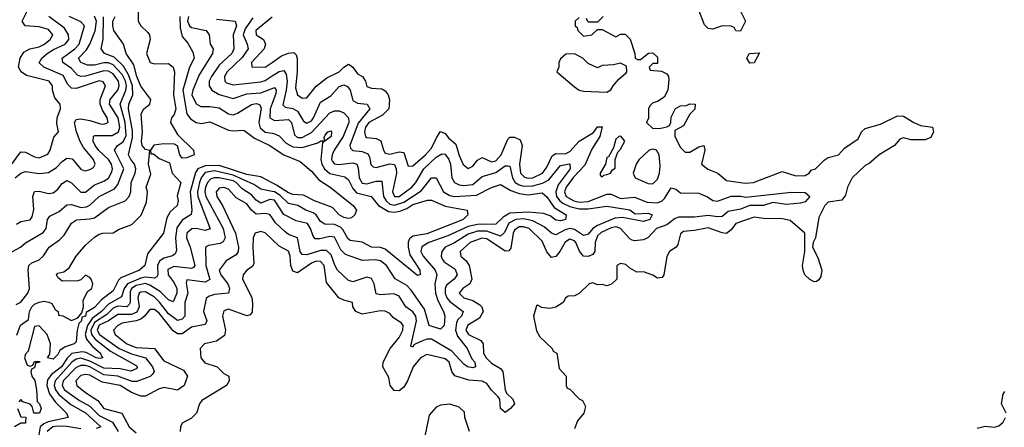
# Model space of a CAD drawing. Header units: inches. Extents: x 2601682 to 2755810, y 449311 to 584050.
# Tile 71 of 256: x 2638905 to 2643174, y 476948 to 478716. Entities that reach past the tile are written whole.
import ezdxf

# ---------------------------------------------------------------- set-up
doc = ezdxf.new("R2010")
doc.units = ezdxf.units.IN
doc.header["$MEASUREMENT"] = 0
doc.layers.add('C6437', color=7, linetype='Continuous')
doc.layers.add('C6447', color=7, linetype='Continuous')

msp = doc.modelspace()

# ---------------------------------------------------------------- linework, layer by layer
at = {"layer": 'C6437', "color": 2}
for points, elevation in [([(2638858, 477702), (2638909.3, 477730), (2638930, 477747.7), (2639006.6, 477793.4), (2639019.5, 477810), (2639026, 477850), (2639035.3, 477864.7), (2639076.4, 477883.6), (2639110, 477913), (2639130, 477914.9), (2639170, 477900.9), (2639194.9, 477905.1), (2639210, 477912), (2639250, 477948.7), (2639316.8, 477983.2), (2639330, 478000.7), (2639356, 478070), (2639316.2, 478150), (2639328.7, 478170), (2639354.2, 478185.8), (2639366.6, 478213.4), (2639363, 478270), (2639340.3, 478350), (2639366, 478410), (2639367.8, 478430), (2639363.4, 478450), (2639350, 478478.2), (2639310, 478520.7), (2639290, 478529), (2639270, 478529), (2639230, 478518.7), (2639198.5, 478518.5), (2639169.6, 478530), (2639159.6, 478550), (2639194.4, 478585.6), (2639209.8, 478610), (2639232.7, 478667.3), (2639238.5, 478710), (2639230, 478731.3)], 10), ([(2638870, 478088.5), (2638910, 478142.8), (2638930, 478142), (2638970, 478121.6), (2638990, 478117.1), (2639027.2, 478132.8), (2639037, 478150), (2639052.9, 478207.1), (2639074, 478230), (2639066.6, 478266.6), (2639067, 478290), (2639082.7, 478330), (2639081.2, 478350), (2639057.4, 478377.4), (2639047.6, 478410), (2639047.3, 478430), (2639032.3, 478450), (2638934.6, 478474.6), (2638912.3, 478490), (2638899.5, 478510), (2638907.6, 478550), (2638923.9, 478576.1), (2638949.7, 478590.3), (2638990, 478598.3), (2639010, 478609), (2639037.6, 478630), (2639049.5, 478650), (2639030, 478674.3), (2638990, 478685.7), (2638929.6, 478689.6), (2638916, 478710), (2638936.9, 478750)], 22), ([(2638886, 478030), (2638910, 478050.4), (2638930, 478057.6), (2638990, 478048.4), (2639030, 478054), (2639065.1, 478074.9), (2639090, 478101.6), (2639110, 478115.5), (2639132.1, 478112.1), (2639170, 478067.7), (2639182.8, 478062.8), (2639190, 478060.5), (2639210, 478066), (2639224.5, 478075.5), (2639232, 478090), (2639225.1, 478110), (2639182.2, 478162.2), (2639167.3, 478187.2), (2639151.1, 478230), (2639142.9, 478270), (2639150, 478282.8), (2639170, 478286.4), (2639210, 478279.5), (2639255.1, 478264.9), (2639270, 478263.8), (2639288.7, 478270), (2639284.5, 478290), (2639263.5, 478323.5), (2639254, 478350), (2639254.2, 478370), (2639277.6, 478430), (2639267.3, 478447.3), (2639250, 478450.9), (2639150, 478418.5), (2639130, 478419.7), (2639114.5, 478434.5), (2639094.4, 478474.4), (2639009.2, 478510), (2638989.6, 478529.6), (2639000.7, 478550), (2639024.2, 478570), (2639052.3, 478587.7), (2639102.9, 478610), (2639118, 478630), (2639116.9, 478650), (2639099.3, 478679.3), (2639031.8, 478730)], 18), ([(2638890, 477481.3), (2638910, 477490.4), (2638940.5, 477530), (2638948.2, 477550), (2638942, 477630), (2638945.2, 477650), (2638958, 477662), (2638990, 477674), (2639008.2, 477691.8), (2639032.3, 477730), (2639078, 477762), (2639098, 477782), (2639130, 477833), (2639151.4, 477848.6), (2639210, 477851.7), (2639230, 477857), (2639290, 477901.3), (2639362.7, 477930), (2639380.5, 477950), (2639386.6, 477970), (2639388.3, 478010), (2639405.4, 478050), (2639408.4, 478070), (2639403, 478090), (2639386.6, 478110), (2639377.4, 478130), (2639394.6, 478205.4), (2639393.9, 478233.9), (2639376.8, 478330), (2639378.8, 478350), (2639396.1, 478390), (2639394.3, 478430), (2639377.6, 478477.5), (2639355, 478515), (2639314.4, 478554.4), (2639272.3, 478570), (2639258.7, 478590), (2639267.5, 478632.5), (2639269.1, 478729.1)], 6), ([(2638891.3, 477828.7), (2638910, 477840.5), (2638950, 477848), (2638959.1, 477860.9), (2638966.7, 477893.3), (2638961.6, 477950), (2638970, 477970.5), (2638990, 477972.7), (2639030, 477963), (2639050, 477964.9), (2639070, 477980.7), (2639090, 478005.5), (2639110, 478018), (2639130, 478008), (2639170, 477968.4), (2639190, 477968.5), (2639230, 478000.3), (2639270, 478016), (2639290.6, 478029.4), (2639304.4, 478055.6), (2639307.3, 478070), (2639303.5, 478090), (2639290.6, 478110.5), (2639248.6, 478148.6), (2639232.4, 478170), (2639223.5, 478190), (2639224.5, 478210), (2639230, 478213.7), (2639306.1, 478213.9), (2639333.8, 478230), (2639339.1, 478250), (2639332.6, 478290), (2639295.1, 478350), (2639297.3, 478370), (2639330.8, 478410), (2639337.1, 478430), (2639334, 478450), (2639310, 478482), (2639290, 478492.7), (2639270, 478494.2), (2639191.1, 478471.1), (2639169.8, 478469.8), (2639156, 478476), (2639130, 478504), (2639092, 478530), (2639089.5, 478550), (2639144, 478590), (2639163.5, 478610), (2639186.6, 478690), (2639170, 478706.6), (2639119.3, 478730)], 14), ([(2638892.3, 477347.7), (2638909.4, 477390.6), (2638944, 477416), (2638947.6, 477450), (2638958, 477470), (2638970, 477482), (2638990, 477490.6), (2639010, 477494.8), (2639031.3, 477491.3), (2639044.7, 477484.7), (2639059.6, 477459.6), (2639072, 477450), (2639074, 477434), (2639092, 477432), (2639130, 477411), (2639157.2, 477422.8), (2639175.3, 477444.7), (2639182, 477470), (2639180.4, 477499.6), (2639201.2, 477538.8), (2639218, 477550), (2639222, 477570), (2639215.3, 477590), (2639210, 477598), (2639190, 477608), (2639170, 477588), (2639156.9, 477583.1), (2639090, 477582), (2639070, 477598), (2639065.2, 477610), (2639070, 477616), (2639097.2, 477622.8), (2639120.2, 477639.8), (2639150, 477691), (2639190, 477738), (2639230, 477773.4), (2639250, 477786), (2639266, 477790), (2639310, 477791.3), (2639334.2, 477805.8), (2639392, 477828), (2639432, 477868), (2639454.6, 477925.4), (2639459, 477970), (2639454, 477990), (2639473.2, 478046.8), (2639464.2, 478090), (2639468.7, 478148.7), (2639450, 478153.2), (2639436, 478170), (2639433.2, 478190), (2639438, 478230), (2639432.5, 478307.5), (2639444, 478330), (2639469, 478350), (2639473.2, 478370), (2639430, 478427.3), (2639412.8, 478470), (2639400.1, 478520.1), (2639367.3, 478570), (2639355.1, 478610), (2639314, 478670), (2639308.5, 478690), (2639308.6, 478710), (2639318.7, 478730)], 2), ([(2639418.8, 478750), (2639418.8, 478710), (2639431, 478690), (2639461.4, 478661.4), (2639467.3, 478650), (2639471.3, 478630), (2639454.8, 478570), (2639471, 478531), (2639490, 478524.7), (2639550, 478526.8), (2639570.4, 478510.4), (2639576.4, 478490), (2639571.5, 478390), (2639582.4, 478330), (2639574.9, 478305.1), (2639562.8, 478290), (2639559.1, 478270), (2639590, 478218), (2639658, 478150), (2639662, 478130), (2639630, 478117.2), (2639610, 478115.3), (2639599, 478130), (2639589, 478169), (2639576.5, 478176.5), (2639530, 478178), (2639487.3, 478172.7), (2639472, 478150), (2639474, 478134), (2639486, 478134), (2639510, 478114.8), (2639554.8, 478094.8), (2639566, 478050), (2639604, 478010), (2639588, 477952), (2639592.4, 477930), (2639587.3, 477910), (2639557.6, 477882.4), (2639542.6, 477857.4), (2639528.2, 477790), (2639459.9, 477700.1), (2639447.7, 477650), (2639424, 477630), (2639344.2, 477595.8), (2639334.1, 477585.9), (2639310, 477540.7), (2639259.2, 477500.8), (2639230, 477468.2), (2639193.8, 477446.2), (2639190, 477429.5), (2639174.8, 477425.2), (2639172.7, 477410), (2639161.3, 477398.7), (2639154, 477370), (2639150, 477319), (2639141, 477310), (2639102.5, 477297.5), (2639079.1, 477280.9), (2639070, 477264), (2639050, 477244), (2639026, 477250), (2639035.3, 477264.7), (2639039, 477310), (2639024, 477350), (2638990, 477388), (2638970, 477386), (2638942, 477278), (2638930, 477266), (2638926, 477250), (2638938, 477218), (2638950, 477214), (2638962, 477218), (2638970, 477234), (2638990, 477234), (2638994, 477230), (2638974, 477226), (2638970, 477206), (2638958, 477202), (2638954, 477190), (2638958, 477170), (2638970.4, 477150.4), (2638978.4, 477110), (2638980.7, 477060.7), (2638990.8, 477050), (2638998, 477030), (2638991.3, 477010), (2638966, 477010), (2638959, 477039), (2638950, 477048), (2638919, 477059), (2638910, 477068), (2638901, 477059)], 2), ([(2639599.7, 478730), (2639601, 478681), (2639610, 478642.8), (2639633.8, 478613.8), (2639655.4, 478575.4), (2639661.3, 478550), (2639641.1, 478510), (2639612.9, 478410), (2639630, 478308), (2639646.4, 478286.4), (2639670, 478270.4), (2639693.3, 478266.7), (2639730, 478272.7), (2639810, 478236.5), (2639830, 478233.7), (2639877.3, 478237.3), (2639922.6, 478202.6), (2639990.2, 478170.2), (2640000, 478163.6)], 6), ([(2639636.5, 478730), (2639633.4, 478710), (2639641.7, 478690), (2639650, 478682.3), (2639713.4, 478670), (2639726.4, 478650), (2639730.5, 478610.5), (2639744, 478590), (2639741.6, 478570), (2639682.7, 478477.3), (2639655.3, 478410), (2639652.2, 478390), (2639670, 478350.6), (2639690, 478340.4), (2639730, 478340.3), (2639770, 478333.4), (2639810, 478308.5), (2639830, 478304.2), (2639850, 478310.3), (2639910, 478348.7), (2639930, 478352.9), (2639941, 478350), (2639946.7, 478346.7), (2639952.3, 478332.3), (2639942, 478270), (2639947.7, 478247.7), (2639970, 478229.1), (2640000, 478223.6)], 10), ([(2639758.3, 478718.3), (2639838.8, 478710), (2639844.9, 478690), (2639830.2, 478650), (2639834, 478590), (2639824.9, 478570), (2639770, 478518.7), (2639736.5, 478470), (2639727.2, 478450), (2639727, 478430), (2639738, 478410), (2639770, 478391.8), (2639830, 478374.9), (2639890, 478394), (2639950, 478399.7), (2640000, 478418.3)], 14), ([(2639916.1, 478723.9), (2639883.4, 478676.7), (2639874.7, 478650), (2639891.8, 478610), (2639895.6, 478590), (2639870, 478552.6), (2639804.6, 478490), (2639793.4, 478470), (2639794.4, 478450), (2639802.2, 478442.2), (2639830, 478434), (2639950, 478446.3), (2639970, 478452.8), (2640000, 478472.1)], 18), ([(2640000, 478726.7), (2639928.7, 478670), (2639930.8, 478650), (2639962.8, 478630), (2639970.7, 478610), (2639965.5, 478590), (2639910.8, 478530), (2639911.3, 478511.3), (2639970, 478510.7), (2640000, 478531.2)], 22), ([(2640000, 478353.4), (2639991.2, 478330), (2639990.3, 478290.3), (2640000, 478284.7)], 14), ([(2640000, 478008.7), (2639950, 478034.7), (2639890, 478044.1), (2639770, 478084.1), (2639710, 478083), (2639677.4, 478070), (2639667.1, 478052.9), (2639643.8, 477970), (2639651.6, 477890), (2639648.7, 477871.3), (2639610, 477846), (2639586.5, 477813.5), (2639580.2, 477770), (2639585.3, 477714.7), (2639579.1, 477700.9), (2639567.7, 477692.3), (2639530, 477681.5), (2639511.1, 477668.9), (2639502, 477650), (2639503.7, 477610), (2639499.4, 477600.6), (2639490, 477595.1), (2639450, 477599.5), (2639430, 477595.6), (2639372.3, 477570), (2639358.3, 477550), (2639346.1, 477513.9), (2639290, 477482), (2639260.2, 477450), (2639219.9, 477420.1), (2639198.8, 477390), (2639188.6, 477350), (2639194.7, 477330), (2639219.4, 477299.4), (2639256, 477270), (2639258, 477258), (2639266, 477250), (2639253.8, 477246.2), (2639237.2, 477250), (2639193.1, 477273.1), (2639175.8, 477275.8), (2639131.9, 477268.1), (2639111.6, 477248.4), (2639086.2, 477210), (2639042.8, 477177.2), (2639025.5, 477154.5), (2639022.3, 477130), (2639033.9, 477093.9), (2639059.1, 477059.1), (2639108.5, 477010), (2639114.8, 476990), (2639028.1, 476971.9), (2639010, 476963.8), (2638994.7, 476950), (2638983.2, 476890)], 6), ([(2640000, 477971.7), (2639950, 477981.1), (2639920.7, 478000.7), (2639830, 478041.7), (2639750, 478060.5), (2639710, 478053), (2639691.9, 478030), (2639684.2, 478010), (2639675.5, 477970), (2639676.8, 477950), (2639730.3, 477809.7), (2639710, 477802.4), (2639670, 477809.8), (2639651.5, 477808.5), (2639630.3, 477790), (2639627.9, 477770), (2639644.6, 477730), (2639664.9, 477650), (2639658.4, 477641.6), (2639650, 477637.4), (2639573.8, 477646.2), (2639547.6, 477632.4), (2639548.2, 477610), (2639574.4, 477574.4), (2639586, 477550), (2639586.5, 477530), (2639570, 477492.3), (2639550, 477501.6), (2639515.4, 477535.4), (2639470, 477564.2), (2639450, 477571.2), (2639410, 477563.9), (2639389.7, 477550.4), (2639383.8, 477536.2), (2639384.4, 477490), (2639379.8, 477480.2), (2639369, 477471), (2639330, 477474.1), (2639310, 477465.3), (2639282.3, 477437.7), (2639230, 477402.2), (2639213.9, 477370), (2639217.1, 477350), (2639232.2, 477330), (2639298.9, 477278.9), (2639410, 477216.3), (2639415.5, 477210), (2639410, 477201.2), (2639387.7, 477192.3), (2639341, 477201), (2639270, 477204.3), (2639210, 477234.9), (2639170, 477247.6), (2639150, 477244), (2639131.3, 477230), (2639058.5, 477150), (2639055, 477130), (2639059.8, 477110), (2639074.4, 477090), (2639126.5, 477046.5), (2639191.2, 477011.2), (2639257.3, 476950), (2639236.5, 476943.5)], 10), ([(2640000, 477935.4), (2639990, 477936.8), (2639950, 477921.1), (2639930, 477933), (2639910, 477957.2), (2639870, 477982.6), (2639844.4, 478010), (2639830, 478017.7), (2639770.2, 478029.8), (2639750, 478030.7), (2639734.1, 478025.9), (2639719.6, 478010), (2639711.3, 477990), (2639708.4, 477970), (2639712.3, 477950), (2639787.6, 477810), (2639795.3, 477770), (2639787.1, 477752.9), (2639774.3, 477745.7), (2639723.4, 477736.6), (2639710.5, 477729.5), (2639711.5, 477650), (2639730, 477588.7), (2639710, 477577.6), (2639630, 477588), (2639626.4, 477573.6), (2639634, 477530), (2639620.8, 477490), (2639621.3, 477430), (2639610, 477417.6), (2639590, 477411.1), (2639550, 477440.3), (2639511.6, 477491.6), (2639490, 477512), (2639450, 477535.3), (2639430, 477534.7), (2639423.7, 477530), (2639417.7, 477510), (2639422.9, 477470), (2639412.4, 477447.6), (2639390, 477437), (2639330, 477437.6), (2639290.1, 477409.9), (2639250, 477390.6), (2639241.8, 477370), (2639251.6, 477350), (2639337, 477290), (2639390, 477266.2), (2639450.3, 477250), (2639480.3, 477210), (2639488.4, 477190), (2639481.4, 477178.6), (2639471.3, 477168.7), (2639413.7, 477146.3), (2639392.7, 477147.3), (2639330, 477170.6), (2639270, 477176.3), (2639210, 477209.8), (2639190, 477216.3), (2639170, 477215.9), (2639150, 477206.8), (2639094.4, 477150), (2639089.3, 477130), (2639099.6, 477110), (2639164.2, 477064.2), (2639210, 477040.3), (2639250, 476999.7), (2639307.2, 476970), (2639331.8, 476930)], 14), ([(2640000, 477856.6), (2639990, 477871.6), (2639970, 477875.1), (2639930, 477872.6), (2639910, 477889.6), (2639890, 477917.4), (2639843.6, 477943.6), (2639810, 477981.6), (2639790, 477987.8), (2639770, 477985.1), (2639757.6, 477970), (2639759.5, 477950), (2639784, 477910), (2639841.3, 477790), (2639853.4, 477730), (2639852.2, 477710), (2639843.4, 477696.6), (2639800.7, 477670), (2639770.5, 477630), (2639777.6, 477610), (2639807, 477570), (2639814.9, 477550), (2639811, 477530), (2639750, 477524.4), (2639724.2, 477515.8), (2639713.8, 477506.2), (2639702, 477450), (2639717.1, 477410), (2639710, 477394), (2639650, 477383), (2639610, 477353.6), (2639590, 477353), (2639570, 477366), (2639510, 477443.1), (2639490, 477458.9), (2639470, 477459.6), (2639446.3, 477430), (2639430, 477417.2), (2639410, 477409.8), (2639350, 477400.4), (2639330.4, 477390), (2639312.2, 477370), (2639319.5, 477350), (2639370.4, 477310), (2639410, 477293.6), (2639490.3, 477290.3), (2639530, 477236.4), (2639615.8, 477195.8), (2639632.7, 477170), (2639618.4, 477130), (2639590, 477108.5), (2639530, 477121.3), (2639506.5, 477113.5), (2639450, 477082.7), (2639430, 477082.7), (2639390, 477098.9), (2639340.9, 477130), (2639263.2, 477143.2), (2639210, 477174.2), (2639190, 477177.7), (2639170, 477172.4), (2639148.5, 477150), (2639152.7, 477130), (2639190, 477098.9), (2639244.7, 477064.7), (2639270.3, 477030.3), (2639348.7, 477008.7), (2639380.4, 476950), (2639410, 476924.2)], 18), ([(2640000, 477763.1), (2639970, 477792.3), (2639950, 477798), (2639926, 477790), (2639918, 477770), (2639915.8, 477730), (2639920.9, 477659.1), (2639914.4, 477645.6), (2639890, 477629.3), (2639873.4, 477610), (2639870.5, 477590), (2639911.5, 477511.6), (2639915.1, 477484.9), (2639912.5, 477447.5), (2639904, 477436), (2639890, 477432.3), (2639810, 477460.9), (2639790, 477453.2), (2639784.4, 477430), (2639797.1, 477370), (2639793.2, 477346.8), (2639758.3, 477321.7), (2639706, 477310), (2639687.3, 477290), (2639690.8, 477250), (2639707.9, 477227.9), (2639762, 477210), (2639790, 477182), (2639812, 477170), (2639814, 477150), (2639802, 477130), (2639695.3, 477064.7), (2639684.7, 477050), (2639672, 477010), (2639650, 476988), (2639610, 476966), (2639602, 476950), (2639601, 476930)], 22), ([(2638896, 477030), (2638910, 476994), (2638931.6, 476991.6), (2638931.1, 476971.1), (2638930, 476966), (2638910, 476966), (2638882, 476950)], 2), ([(2639170, 476941), (2639110, 476952.1), (2639070, 476953.5), (2639048.4, 476950), (2639023.8, 476930)], 10)]:
    msp.add_lwpolyline(points, dxfattribs=dict(at, elevation=elevation))
at = {"layer": 'C6447', "color": 2}
for points, elevation in [([(2642031.1, 478751.1), (2642052, 478710), (2642030, 478666), (2642010, 478668), (2642002, 478682), (2641988.9, 478688.9), (2641950, 478689), (2641910, 478675.3), (2641890, 478678), (2641874.6, 478694.6), (2641850, 478758)], 26), ([(2641330, 478726), (2641314, 478710), (2641314, 478690), (2641322, 478682), (2641324.7, 478670), (2641350, 478644.7), (2641386, 478650), (2641410, 478674), (2641430, 478674), (2641490, 478642), (2641510, 478654), (2641530, 478654), (2641551.6, 478631.6), (2641572, 478570), (2641574, 478550), (2641583.6, 478543.6), (2641596.4, 478543.6), (2641631.6, 478571.6), (2641650, 478572), (2641670, 478554), (2641670, 478526), (2641650, 478526), (2641634, 478510), (2641638, 478498), (2641687.3, 478492.7), (2641710, 478482), (2641718, 478470), (2641718.8, 478458.8), (2641714.8, 478410), (2641699.1, 478380.9), (2641670, 478362), (2641650, 478355.3), (2641636.9, 478343.1), (2641631.1, 478328.9), (2641631.3, 478288.7), (2641622, 478270), (2641650, 478244.7), (2641685.4, 478245.4), (2641710, 478251.3), (2641722, 478258), (2641728.7, 478270), (2641730, 478294), (2641748.9, 478331.1), (2641770, 478342), (2641796.4, 478343.6), (2641810, 478352), (2641834, 478350), (2641831.6, 478328.4), (2641810, 478306), (2641783.6, 478256.4), (2641744.7, 478235.3), (2641744.7, 478210), (2641770, 478162), (2641790, 478141), (2641810, 478141), (2641850, 478164.7), (2641870.8, 478170.8), (2641876, 478150), (2641861, 478090), (2641887.9, 478067.9), (2641932, 478050), (2641970, 478018), (2642050, 478007.7), (2642086, 478010), (2642210, 478058), (2642270, 478038.8), (2642310, 478041), (2642328, 478050), (2642336.4, 478063.6), (2642355.3, 478070), (2642392.5, 478107.5), (2642410, 478118), (2642455.3, 478130), (2642481.2, 478158.8), (2642540.2, 478199.8), (2642555.3, 478230), (2642570, 478244.7), (2642636.5, 478263.5), (2642710, 478298.8), (2642737.3, 478297.3), (2642781, 478270), (2642810, 478258), (2642862, 478250), (2642866.8, 478230), (2642854.6, 478205.4), (2642830, 478195.1), (2642770, 478195.1), (2642736, 478204), (2642721.4, 478198.6), (2642698, 478170), (2642631.3, 478130), (2642588.2, 478091.8), (2642570, 478083.7), (2642514, 478030), (2642494, 477990), (2642485.2, 477954.8), (2642470, 477934), (2642410, 477924), (2642396, 477910), (2642370, 477858), (2642354.8, 477770), (2642344.7, 477750), (2642342, 477730), (2642365.2, 477685.2), (2642382.8, 477630), (2642378, 477602), (2642370, 477588), (2642358.8, 477581.2), (2642350, 477579), (2642330, 477589.2), (2642309.4, 477610), (2642302, 477630), (2642299.5, 477650), (2642309.2, 477710), (2642309, 477790), (2642245.6, 477845.6), (2642212.1, 477852.1), (2642130, 477854), (2642090, 477859.5), (2642010, 477831.8), (2641990, 477804), (2641970, 477789.2), (2641950, 477792), (2641890, 477814), (2641830, 477801.2), (2641782.4, 477797.6), (2641770, 477788), (2641758.5, 477741.5), (2641751.3, 477730), (2641722, 477710), (2641711.1, 477688.9), (2641698, 477610), (2641690, 477598), (2641670, 477595.3), (2641650, 477608.7), (2641610, 477622), (2641580.4, 477620.4), (2641550, 477638), (2641533.6, 477653.6), (2641510, 477658), (2641494, 477650), (2641494, 477590), (2641470.8, 477569.2), (2641450, 477562), (2641430, 477568), (2641410, 477566), (2641390, 477575.3), (2641374, 477570), (2641330, 477528), (2641310, 477518), (2641283.6, 477516.4), (2641271.6, 477508.4), (2641262, 477490), (2641230, 477469), (2641204, 477464), (2641168.4, 477468.4), (2641150, 477478), (2641145.4, 477474.6), (2641132, 477430), (2641146, 477366), (2641160.7, 477340.7), (2641214, 477290), (2641218, 477278), (2641234, 477270), (2641243.6, 477203.6), (2641274, 477170), (2641274, 477130), (2641278, 477118), (2641290, 477114), (2641330, 477072), (2641344.7, 477064.7), (2641358, 477038), (2641351.3, 477010), (2641324, 476976), (2641310, 476942)], 26), ([(2641434, 478730), (2641410, 478706), (2641370, 478706), (2641362, 478722)], 26), ([(2640000, 478531.2), (2640040.8, 478559.2), (2640070, 478570.7), (2640093.4, 478573.4), (2640104, 478564), (2640108.3, 478548.3), (2640107.9, 478490), (2640100.5, 478420.5), (2640110, 478390.8), (2640130, 478376.3), (2640150, 478377.3), (2640190, 478427.7), (2640236.6, 478463.4), (2640290, 478490.5), (2640310, 478510.6), (2640330, 478522.8), (2640338.5, 478518.5), (2640350, 478511), (2640370, 478482), (2640390.8, 478470), (2640404, 478450), (2640410, 478426.8), (2640430, 478419.3), (2640475.8, 478415.8), (2640490, 478407.7), (2640502.4, 478390), (2640508.7, 478368.7), (2640504.9, 478330), (2640477.6, 478302.4), (2640419.5, 478270), (2640404.7, 478250), (2640399.6, 478230), (2640404.4, 478210), (2640410, 478204.9), (2640450, 478200.3), (2640471.5, 478191.5), (2640481.7, 478150), (2640490, 478137.1), (2640510, 478133.4), (2640550, 478143.1), (2640570, 478140.7), (2640590, 478081), (2640610, 478083), (2640664.7, 478130), (2640690, 478158.4), (2640713.1, 478206.9), (2640730, 478230.8), (2640750, 478222.8), (2640763.6, 478203.6), (2640795.8, 478175.8), (2640810, 478126.8), (2640828, 478088), (2640850, 478070.6), (2640870, 478080.5), (2640890, 478107.3), (2640910, 478118), (2640950, 478099.6), (2640970, 478103.6), (2640993.1, 478130), (2641021.3, 478198.7), (2641030, 478207.3), (2641050, 478206), (2641074.7, 478194.7), (2641083.7, 478170), (2641071.3, 478090), (2641076.9, 478050), (2641093.4, 478033.4), (2641110, 478028.3), (2641130, 478030.2), (2641171.1, 478050), (2641190, 478077.1), (2641213.6, 478126.4), (2641230, 478135.8), (2641270, 478134.3), (2641290, 478144.6), (2641330, 478188.9), (2641393.3, 478226.7), (2641410, 478250.8), (2641430, 478251.3), (2641420.4, 478210), (2641385.4, 478154.6), (2641354.6, 478085.4), (2641306.3, 478033.7), (2641273.8, 477990), (2641267.3, 477970), (2641274.3, 477950), (2641308, 477930), (2641330, 477925.1), (2641370, 477927.8), (2641450, 477958.9), (2641470, 477959.5), (2641510, 477940.2), (2641570, 477946.3), (2641625.3, 477925.3), (2641670, 477922.2), (2641689.8, 477930.2), (2641699.9, 477940.1), (2641730, 477987.3), (2641750, 477980.5), (2641770, 477965.3), (2641850, 477963.1), (2641887.7, 477947.7), (2641910, 477932.2), (2641930, 477928.4), (2641990, 477951.3), (2642030, 477951.3), (2642053.6, 477946.4), (2642250, 477968.4), (2642310, 477967.3), (2642330.6, 477950), (2642310, 477926.6), (2642290, 477920.9), (2642230, 477914.7), (2642170, 477923.6), (2642130, 477909.8), (2642070, 477909.8), (2642030, 477894), (2641976.3, 477883.7), (2641950, 477863), (2641930, 477861.1), (2641890, 477866.8), (2641830, 477859.8), (2641761, 477859), (2641746.5, 477853.5), (2641710, 477826.6), (2641666, 477810), (2641630, 477772), (2641610, 477760.7), (2641570, 477756.9), (2641560.4, 477760.4), (2641550, 477765.1), (2641510, 477810.9), (2641490, 477817.1), (2641470, 477813.3), (2641426.3, 477793.7), (2641410, 477778.7), (2641400.7, 477750), (2641398.7, 477710), (2641390, 477697), (2641370, 477688.3), (2641349.4, 477690), (2641332.3, 477712.2), (2641315.8, 477750), (2641310, 477756.9), (2641290, 477764.2), (2641270, 477751.5), (2641247.2, 477710), (2641230, 477689.6), (2641210, 477685.1), (2641190, 477709.3), (2641170, 477756.2), (2641113.3, 477810), (2641090, 477818.2), (2641070, 477817.6), (2641050, 477802.9), (2641044.2, 477790), (2641034.9, 477725.1), (2641026.2, 477713.8), (2641010, 477711.5), (2640930, 477765.3), (2640908.2, 477768.2), (2640858.4, 477750), (2640814.9, 477710), (2640817.3, 477690), (2640840.5, 477670), (2640854.4, 477650), (2640866, 477590), (2640857.3, 477570), (2640826.8, 477550), (2640810.8, 477530), (2640831, 477510), (2640870, 477497.6), (2640899.7, 477479.7), (2640908.4, 477470), (2640914.9, 477450), (2640899, 477421), (2640848.6, 477391.4), (2640839.5, 477370), (2640850.6, 477350), (2640904.4, 477324.4), (2640914, 477310), (2640916.4, 477270), (2640927.2, 477250), (2640950, 477227), (2640990, 477203.8), (2641000.3, 477190), (2641010.4, 477110), (2641015.6, 477095.6), (2641043, 477070), (2641050.7, 477050), (2641033.4, 477030), (2641010, 477012.7), (2640990, 477029), (2640986, 477070), (2640980.1, 477080.1), (2640950, 477109.6), (2640930, 477137.6), (2640910, 477147.8), (2640853, 477153), (2640791.2, 477171.2), (2640778.7, 477190), (2640767.3, 477230), (2640750, 477245.6), (2640670, 477263.7), (2640643, 477250), (2640610.4, 477210), (2640586.4, 477150), (2640570, 477122), (2640550, 477106.6), (2640528.2, 477108.2), (2640512, 477130), (2640504.8, 477164.8), (2640479, 477210), (2640481.2, 477230), (2640511.6, 477290), (2640550, 477338), (2640566.3, 477370), (2640567.3, 477390), (2640560.1, 477400.1), (2640524, 477424), (2640510, 477441.2), (2640490, 477452.3), (2640470, 477453.6), (2640390, 477439.5), (2640362, 477450), (2640349, 477470), (2640348, 477490), (2640310, 477499.3), (2640289.4, 477509.4), (2640235.9, 477575.9), (2640225.1, 477650), (2640210, 477667.8), (2640190, 477668.3), (2640170, 477660.4), (2640110, 477618), (2640090, 477625.2), (2640080.5, 477650), (2640077.3, 477690), (2640070, 477711.8), (2640030, 477734), (2640000, 477763.1)], 22), ([(2640000, 478472.1), (2640030, 478491.5), (2640050, 478495.3), (2640060.6, 478480.6), (2640064.1, 478450), (2640060.6, 478410), (2640046.3, 478346.3), (2640056.7, 478336.7), (2640090, 478331.5), (2640110, 478319.5), (2640136, 478276), (2640150, 478267), (2640170, 478278), (2640179.2, 478290), (2640210, 478358.4), (2640254.6, 478385.4), (2640290, 478426), (2640310, 478433.7), (2640326.7, 478426.7), (2640337.6, 478410), (2640350, 478365.5), (2640370, 478354), (2640411.3, 478350), (2640423, 478330), (2640372.8, 478267.2), (2640336.4, 478170), (2640339.1, 478159.1), (2640348.9, 478148.9), (2640390, 478144), (2640415.1, 478135.1), (2640422, 478122), (2640427.9, 478087.9), (2640437.5, 478077.5), (2640450, 478075.3), (2640510, 478091.2), (2640530, 478088), (2640538, 478070), (2640538.6, 478050), (2640521.5, 477970), (2640530, 477949.1), (2640550, 477949.2), (2640604.7, 477990), (2640622.3, 478010), (2640656.9, 478070), (2640710, 478119.5), (2640734.7, 478134.7), (2640750, 478132.4), (2640765.3, 478110), (2640772.7, 478090), (2640778.7, 478030), (2640790, 478010.6), (2640810, 478000.3), (2640830, 477997.4), (2640870, 478001.7), (2640910, 478035.8), (2640970, 478052.9), (2641010, 478082.4), (2641022.8, 478082.8), (2641030, 478081), (2641041.8, 478030), (2641053.4, 478010), (2641070, 477999.2), (2641090, 477993.8), (2641130, 477995.2), (2641172.2, 478007.8), (2641198.6, 478021.4), (2641250, 478083.1), (2641290.3, 478090.3), (2641291.7, 478070), (2641240.1, 477999.9), (2641230.2, 477970), (2641233, 477950), (2641246.9, 477930), (2641260.1, 477920.1), (2641290, 477905.5), (2641330, 477896.1), (2641370, 477895.2), (2641450, 477907), (2641550, 477892), (2641573.7, 477873.7), (2641630, 477877), (2641646.8, 477870), (2641637.1, 477850), (2641610, 477840.7), (2641518, 477858), (2641484.8, 477855.2), (2641410, 477824.1), (2641390.1, 477809.9), (2641370, 477786.3), (2641350, 477780.5), (2641310, 477806.8), (2641290, 477809.8), (2641270, 477805), (2641230, 477782.4), (2641210, 477789.6), (2641178.4, 477818.4), (2641130, 477844.1), (2641090, 477851.9), (2641056, 477850), (2641026.2, 477833.8), (2641006.6, 477793.4), (2640990, 477776.9), (2640930, 477799.1), (2640890, 477798.7), (2640850, 477785.3), (2640790, 477747.7), (2640750.2, 477729.8), (2640734.9, 477710), (2640731.7, 477690), (2640737.1, 477677.1), (2640745.9, 477665.9), (2640793.8, 477633.8), (2640802, 477610), (2640789, 477591), (2640756, 477564), (2640749.1, 477550), (2640749.1, 477530), (2640756.5, 477510), (2640770, 477493.4), (2640828, 477450), (2640820.5, 477430), (2640804.7, 477415.3), (2640798.2, 477401.8), (2640795, 477370), (2640803.8, 477343.8), (2640845.3, 477290), (2640865.9, 477245.8), (2640878.4, 477230), (2640881, 477210), (2640870, 477205.6), (2640846.6, 477210), (2640830, 477221.6), (2640778.3, 477278.3), (2640690.8, 477330.8), (2640670, 477329.7), (2640640.7, 477319.3), (2640614.4, 477305.6), (2640610, 477295.3), (2640600.2, 477300.2), (2640625.7, 477410), (2640623, 477430), (2640610, 477449.5), (2640579.5, 477470), (2640550, 477516.9), (2640527, 477527), (2640470, 477522.4), (2640450, 477526.6), (2640441.3, 477570), (2640430, 477594), (2640410, 477598.7), (2640350, 477578.7), (2640330, 477585.1), (2640282.9, 477630), (2640270.9, 477650.9), (2640256.1, 477696.1), (2640235.4, 477715.4), (2640210, 477715), (2640150, 477696), (2640130, 477697.6), (2640121.7, 477710), (2640109.6, 477769.6), (2640070, 477784.2), (2640055.5, 477795.5), (2640014.7, 477834.7), (2640000, 477856.6)], 18), ([(2640000, 478418.3), (2640010, 478422), (2640017.6, 478410), (2640016, 478396), (2640000, 478353.4)], 14), ([(2640000, 478284.7), (2640010, 478278.9), (2640070, 478283.1), (2640083.1, 478270), (2640096.5, 478216.5), (2640110, 478204.9), (2640130, 478205.5), (2640170, 478226.5), (2640250, 478312.4), (2640270, 478321.6), (2640290, 478321.6), (2640310, 478312.7), (2640330.2, 478290.2), (2640331.4, 478270), (2640308.1, 478210), (2640267.9, 478150), (2640259.6, 478130), (2640257.4, 478110), (2640261.6, 478101.6), (2640270.3, 478090.3), (2640288.1, 478088.1), (2640350, 478095.6), (2640366.8, 478090), (2640372.8, 478072.8), (2640376.9, 478030), (2640390, 478007.2), (2640410, 478004), (2640450, 478016.5), (2640475.1, 478015.1), (2640482.6, 477950), (2640493.6, 477930), (2640510, 477916.5), (2640530, 477911.7), (2640570, 477924.8), (2640646.1, 477973.9), (2640690, 478030.4), (2640710, 478030.6), (2640743.1, 477970), (2640770, 477954), (2640790, 477949.2), (2640884.9, 477955.1), (2640950, 477988.7), (2640990, 478001.3), (2641034.7, 477974.7), (2641070, 477962.9), (2641110, 477957.2), (2641170, 477965.3), (2641190, 477948.2), (2641222, 477902), (2641274.8, 477870), (2641274.8, 477865.2), (2641271.3, 477850), (2641250, 477843.5), (2641230, 477846.3), (2641205.5, 477865.5), (2641176.2, 477876.2), (2641110, 477881.6), (2641030, 477876.5), (2641000.8, 477859.2), (2640970, 477829.7), (2640890, 477827.7), (2640850, 477819.4), (2640760.7, 477779.3), (2640679.1, 477750), (2640649.2, 477730.8), (2640644.9, 477710), (2640654.6, 477690), (2640707, 477630), (2640714, 477610), (2640705.5, 477570), (2640707.9, 477530), (2640717.7, 477497.7), (2640743.1, 477450), (2640748.5, 477430), (2640745.5, 477390), (2640730, 477374.5), (2640680.9, 477390), (2640660, 477460), (2640602.8, 477542.8), (2640582.9, 477562.9), (2640532.8, 477592.8), (2640495.1, 477650), (2640470, 477669.6), (2640446.1, 477673.9), (2640391.5, 477671.5), (2640317.7, 477697.7), (2640297.8, 477717.8), (2640270, 477773.3), (2640250, 477775.4), (2640206, 477766), (2640186.3, 477766.3), (2640177.2, 477777.2), (2640166.6, 477810), (2640152.5, 477832.5), (2640104.2, 477844.2), (2640050.9, 477870.9), (2640010, 477934), (2640000, 477935.4)], 14), ([(2640000, 478223.6), (2640010, 478221.7), (2640030, 478212.7), (2640060, 478180), (2640090, 478164.2), (2640130, 478161.3), (2640197.2, 478182.8), (2640211.3, 478191.3), (2640228.7, 478191.3), (2640225.2, 478205.2), (2640230, 478216), (2640241.2, 478230), (2640253.7, 478233.7), (2640257.3, 478230), (2640255.5, 478210), (2640218, 478182), (2640211.4, 478110), (2640214.9, 478090), (2640226.5, 478070), (2640250, 478049), (2640315.1, 478035.1), (2640330, 478022), (2640350, 477983.8), (2640365.5, 477965.4), (2640428.8, 477948.8), (2640461.3, 477910), (2640504.1, 477884.1), (2640530, 477881.5), (2640553.9, 477886.1), (2640583.1, 477896.9), (2640610, 477914.7), (2640673.8, 477933.8), (2640690, 477932.7), (2640750, 477908), (2640844.7, 477890), (2640847.3, 477870), (2640827.3, 477850), (2640810, 477842.6), (2640670, 477786.8), (2640610, 477777.6), (2640594.7, 477765.3), (2640588.9, 477751.1), (2640588.8, 477730), (2640596.9, 477696.9), (2640640.5, 477630), (2640642, 477610), (2640630, 477606), (2640490, 477721.3), (2640470, 477728.3), (2640430, 477729.7), (2640390, 477751.3), (2640338.5, 477758.5), (2640327.1, 477767.1), (2640306.6, 477806.6), (2640296.4, 477816.4), (2640270, 477827.6), (2640228.6, 477828.6), (2640210, 477840.7), (2640190, 477869.6), (2640178.2, 477878.2), (2640146, 477890), (2640110.8, 477910.8), (2640070, 477919.1), (2640034.1, 477954.1), (2640010, 477969.8), (2640000, 477971.7)], 10), ([(2640000, 478163.6), (2640050, 478130.3), (2640121.1, 478101.1), (2640170, 478059.1), (2640202.3, 478022.3), (2640250.7, 477990), (2640350.7, 477910), (2640364.9, 477890), (2640358.8, 477870), (2640343, 477857), (2640330, 477854), (2640310, 477858.9), (2640289.6, 477870), (2640261.2, 477901.2), (2640182.7, 477930), (2640135.3, 477955.3), (2640090, 477958), (2640070, 477965.3), (2640018.9, 477998.9), (2640000, 478008.7)], 6), ([(2643181.2, 477010), (2643161.2, 477050), (2643168.7, 477091.3), (2643176.4, 477103.6)], 26), ([(2640855.3, 476930), (2640835.3, 476990), (2640833.2, 477013.2), (2640810, 477035.3), (2640770, 477048.7), (2640730, 477044), (2640710, 477035.3), (2640679.8, 477000.2), (2640661, 476910)], 26), ([(2643056, 476944), (2643090, 476953.4), (2643131.5, 476948.5), (2643150, 476954), (2643169.2, 476970), (2643179.3, 476990)], 26)]:
    msp.add_lwpolyline(points, dxfattribs=dict(at, elevation=elevation))
at = {"layer": 'C6447', "color": 2, "elevation": 26}
for points in [[(2641310, 478568), (2641272.7, 478567.3), (2641250, 478546), (2641242, 478530), (2641242, 478510), (2641234, 478490), (2641310, 478424.7), (2641330, 478411.3), (2641350, 478406.8), (2641450, 478402), (2641468.4, 478411.6), (2641478, 478430), (2641502, 478458), (2641534.6, 478485.4), (2641538, 478490), (2641535.3, 478515.3), (2641510, 478528), (2641479.8, 478520.2), (2641430, 478518), (2641410, 478508), (2641370, 478526), (2641346, 478550)], [(2642070, 478528), (2642058, 478550), (2642068, 478570), (2642112.7, 478572.7), (2642090, 478528.7)], [(2641511.7, 478211.7), (2641502, 478210), (2641490, 478198), (2641479.6, 478160.4), (2641458, 478122), (2641450, 478118), (2641444.7, 478090), (2641422, 478050), (2641422, 478042), (2641430, 478034), (2641438, 478042), (2641450, 478044.7), (2641466, 478050), (2641475.3, 478064.7), (2641487.3, 478072.7), (2641486, 478110), (2641498, 478142), (2641510, 478154), (2641528, 478190)], [(2641650, 478155.3), (2641634, 478150), (2641590, 478108), (2641578, 478090), (2641564.7, 478050), (2641574, 478030), (2641630, 478006), (2641650, 478004.7), (2641670, 478024.7), (2641679.3, 478050), (2641682, 478082), (2641678, 478130), (2641666, 478150)]]:
    msp.add_lwpolyline(points, close=True, dxfattribs=at)

doc.saveas('drawing.dxf')
